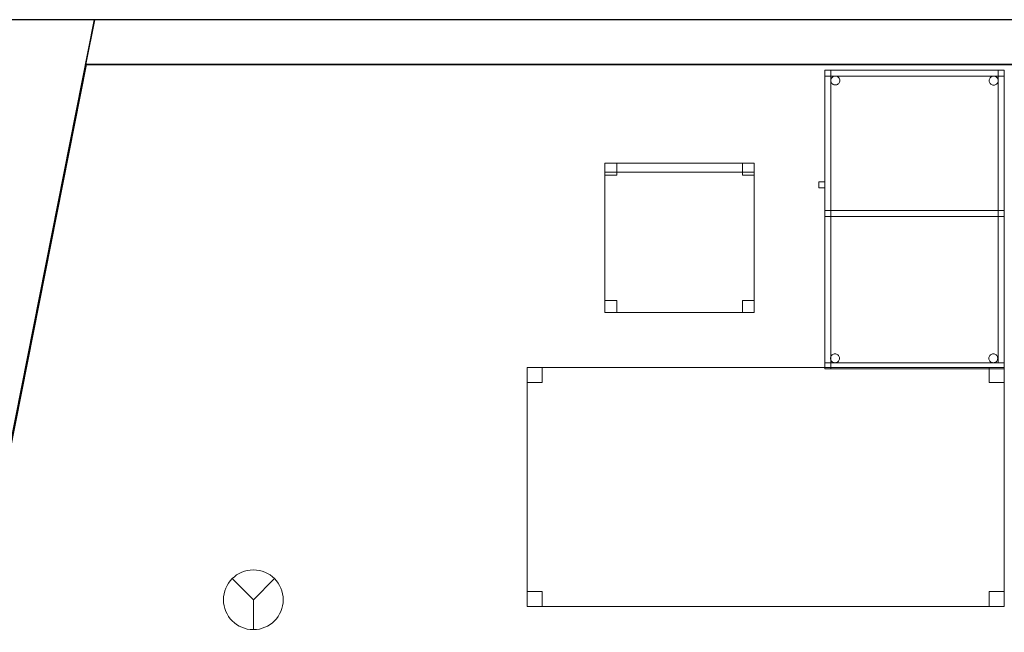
# Model space of a CAD drawing. Header units: metres. Extents: x 391.1 to 427.5, y 12.7 to 28.4.
# Tile 12 of 135: x 401 to 404.3, y 26.2 to 28.2. Entities that reach past the tile are written whole.
import ezdxf

# ---------------------------------------------------------------- set-up
doc = ezdxf.new("R2010")
doc.units = ezdxf.units.M
doc.layers.add('01_SUELOS', color=7, linetype='Continuous', lineweight=25, true_color=0x007f00)
for name, color, linetype, lineweight in [('02_MOBILIARIO', 7, 'Continuous', 18), ('A-DETL-____-MBND', 7, 'Continuous', 18), ('A-DETL-GENF-OTLN', 7, 'Continuous', 18), ('A-WALL-____-MCUT', 7, 'Continuous', 25), ('A-WALL-____-OTLN', 7, 'Continuous', 25)]:
    doc.layers.add(name, color=color, linetype=linetype, lineweight=lineweight)

# ---------------------------------------------------------------- blocks, each defined once
blk = doc.blocks.new('Family - Taula 160X80_P1-154570-04_PCI_P1')
at = {"layer": 'A-DETL-____-MBND', "color": 253, "true_color": 0xaaaaaa}
for p, q in [((0, 0.8001), (1.5969, 0.8001)), ((0, 0), (0, 0.8001)), ((1.5969, 0.8001), (0, 0.8001)), ((0, 0.8001), (0, 0)), ((0, 0.8001), (0.05, 0.8001)), ((0, 0.7501), (0, 0.8001)), ((0.05, 0.8001), (0, 0.8001)), ((0, 0.8001), (0, 0.7501)), ((0.05, 0.8001), (0.05, 0.7501)), ((0.05, 0.7501), (0.05, 0.8001)), ((1.5469, 0.8001), (1.5969, 0.8001)), ((1.5469, 0.7501), (1.5469, 0.8001)), ((1.5969, 0.8001), (1.5469, 0.8001)), ((1.5469, 0.8001), (1.5469, 0.7501)), ((1.5969, 0.8001), (1.5969, 0)), ((1.5969, 0), (1.5969, 0.8001)), ((1.5969, 0.8001), (1.5969, 0.7501)), ((1.5969, 0.7501), (1.5969, 0.8001)), ((0.05, 0.7501), (0, 0.7501)), ((0, 0.7501), (0.05, 0.7501)), ((1.5969, 0.7501), (1.5469, 0.7501)), ((1.5469, 0.7501), (1.5969, 0.7501)), ((0, 0.05), (0.05, 0.05)), ((0, 0), (0, 0.05)), ((0.05, 0.05), (0, 0.05)), ((0, 0.05), (0, 0)), ((0.05, 0.05), (0.05, 0)), ((0.05, 0), (0.05, 0.05)), ((1.5469, 0.05), (1.5969, 0.05)), ((1.5469, 0), (1.5469, 0.05)), ((1.5969, 0.05), (1.5469, 0.05)), ((1.5469, 0.05), (1.5469, 0)), ((1.5969, 0.05), (1.5969, 0)), ((1.5969, 0), (1.5969, 0.05)), ((1.5969, 0), (0, 0)), ((0, 0), (1.5969, 0)), ((0.05, 0), (0, 0)), ((0, 0), (0.05, 0)), ((1.5969, 0), (1.5469, 0)), ((1.5469, 0), (1.5969, 0))]:
    blk.add_line(p, q, dxfattribs=at)
blk = doc.blocks.new('Family - Envans P1-154895-04_PCI_P1')
at = {"layer": 'A-WALL-____-MCUT', "color": 253, "true_color": 0xaaaaaa}
for p, q in [((25.5857, 0.15), (0.0311, 0.15)), ((25.556, 0), (25.5857, 0.15)), ((0, 0), (25.556, 0))]:
    blk.add_line(p, q, dxfattribs=at)
at = {"layer": 'A-WALL-____-OTLN', "color": 253, "true_color": 0xaaaaaa}
for p, q in [((25.5857, 0.15), (0.0311, 0.15)), ((25.556, 0), (25.5857, 0.15)), ((0, 0), (25.556, 0))]:
    blk.add_line(p, q, dxfattribs=at)
at = {"layer": 'A-WALL-____-OTLN', "color": 253, "lineweight": 18, "true_color": 0xaaaaaa}
blk.add_line((0, 0), (25.556, 0), dxfattribs=at)
blk = doc.blocks.new('Family - Façana nord-oest P1-154990-04_PCI_P1')
at = {"layer": 'A-WALL-____-MCUT', "color": 253, "true_color": 0xaaaaaa}
for p, q in [((1.6228, 0.55), (-0.109, 0.55)), ((-0.109, 0.55), (0, 0))]:
    blk.add_line(p, q, dxfattribs=at)
at = {"layer": 'A-WALL-____-OTLN', "color": 253, "true_color": 0xaaaaaa}
for p, q in [((8.8668, 0.55), (-0.109, 0.55)), ((-0.109, 0.55), (0, 0))]:
    blk.add_line(p, q, dxfattribs=at)
blk = doc.blocks.new('Family - LONDR55-XX_ZZ-ARQ-CAA-M3D-Londres55-155045-04_PCI_P1')
at = {"layer": '01_SUELOS', "color": 9, "true_color": 0xaad4aa}
for p, q in [((2.9654, 14.9576), (0, 0)), ((0, 0), (2.9654, 14.9576)), ((6.1394, 14.9576), (2.9654, 14.9576)), ((2.9654, 14.9576), (6.1394, 14.9576))]:
    blk.add_line(p, q, dxfattribs=at)
blk = doc.blocks.new('Family - Taula 100X60_P1-155181-04_PCI_P1')
at = {"layer": 'A-DETL-____-MBND', "color": 253, "true_color": 0xaaaaaa}
for p, q in [((0.02, 0.51), (0.02, 1)), ((0.02, 1), (0.04, 1)), ((0.02, 1), (0.04, 1)), ((0.02, 1), (0.02, 0.51)), ((0.02, 1), (0.02, 0)), ((0.02, 0), (0.02, 1)), ((0.62, 1), (0.02, 1)), ((0.02, 1), (0.62, 1)), ((0.02, 1), (0.62, 1)), ((0.02, 0.98), (0.02, 1)), ((0.02, 0.98), (0.02, 1)), ((0.62, 1), (0.02, 1)), ((0.02, 1), (0.02, 0)), ((0.02, 0), (0.02, 1)), ((0.62, 1), (0.02, 1)), ((0.02, 1), (0.62, 1)), ((0.04, 1), (0.04, 0.51)), ((0.04, 0.51), (0.04, 1)), ((0.04, 0), (0.04, 1)), ((0.04, 1), (0.62, 1)), ((0.62, 1), (0.04, 1)), ((0.04, 1), (0.04, 0)), ((0.6, 0.02), (0.6, 1)), ((0.6, 1), (0.62, 1)), ((0.6, 1), (0.62, 1)), ((0.6, 1), (0.6, 0.02)), ((0.62, 0), (0.62, 1)), ((0.62, 1), (0.62, 0)), ((0.62, 1), (0.62, 0.98)), ((0.62, 0.98), (0.62, 1)), ((0.62, 1), (0.62, 0)), ((0.62, 0), (0.62, 1)), ((0.62, 1), (0.62, 0.02)), ((0.62, 0.02), (0.62, 1)), ((0.62, 0), (0.62, 1)), ((0.62, 1), (0.62, 0)), ((0.62, 0.98), (0.02, 0.98)), ((0.02, 0.98), (0.62, 0.98)), ((0.0401, 0.965), (0.0403, 0.9676)), ((0.0403, 0.9676), (0.0401, 0.965)), ((0.0403, 0.9625), (0.0401, 0.965)), ((0.0401, 0.965), (0.0403, 0.9625)), ((0.0403, 0.9676), (0.041, 0.9702)), ((0.041, 0.9702), (0.0403, 0.9676)), ((0.041, 0.9599), (0.0403, 0.9625)), ((0.0403, 0.9625), (0.041, 0.9599)), ((0.041, 0.9702), (0.0421, 0.9725)), ((0.0421, 0.9725), (0.041, 0.9702)), ((0.0421, 0.9576), (0.041, 0.9599)), ((0.041, 0.9599), (0.0421, 0.9576)), ((0.0421, 0.9725), (0.0436, 0.9746)), ((0.0436, 0.9746), (0.0421, 0.9725)), ((0.0436, 0.9554), (0.0421, 0.9576)), ((0.0421, 0.9576), (0.0436, 0.9554)), ((0.0436, 0.9746), (0.0454, 0.9765)), ((0.0454, 0.9765), (0.0436, 0.9746)), ((0.0454, 0.9765), (0.0475, 0.978)), ((0.0475, 0.978), (0.0454, 0.9765)), ((0.0475, 0.978), (0.0499, 0.9791)), ((0.0499, 0.9791), (0.0475, 0.978)), ((0.0499, 0.9791), (0.0524, 0.9798)), ((0.0524, 0.9798), (0.0499, 0.9791)), ((0.0524, 0.9798), (0.055, 0.98)), ((0.055, 0.98), (0.0524, 0.9798)), ((0.055, 0.98), (0.0576, 0.9798)), ((0.0576, 0.9798), (0.055, 0.98)), ((0.0576, 0.9798), (0.0601, 0.9791)), ((0.0601, 0.9791), (0.0576, 0.9798)), ((0.0601, 0.9791), (0.0625, 0.978)), ((0.0625, 0.978), (0.0601, 0.9791)), ((0.0625, 0.978), (0.0646, 0.9765)), ((0.0646, 0.9765), (0.0625, 0.978)), ((0.0646, 0.9765), (0.0664, 0.9746)), ((0.0664, 0.9746), (0.0646, 0.9765)), ((0.0664, 0.9746), (0.0679, 0.9725)), ((0.0679, 0.9725), (0.0664, 0.9746)), ((0.0679, 0.9576), (0.0664, 0.9554)), ((0.0664, 0.9554), (0.0679, 0.9576)), ((0.0679, 0.9725), (0.069, 0.9702)), ((0.069, 0.9702), (0.0679, 0.9725)), ((0.069, 0.9599), (0.0679, 0.9576)), ((0.0679, 0.9576), (0.069, 0.9599)), ((0.069, 0.9702), (0.0697, 0.9676)), ((0.0697, 0.9676), (0.069, 0.9702)), ((0.0697, 0.9625), (0.069, 0.9599)), ((0.069, 0.9599), (0.0697, 0.9625)), ((0.0697, 0.9676), (0.0699, 0.965)), ((0.0699, 0.965), (0.0697, 0.9676)), ((0.0699, 0.965), (0.0697, 0.9625)), ((0.0697, 0.9625), (0.0699, 0.965)), ((0.5701, 0.9647), (0.5703, 0.9673)), ((0.5703, 0.9673), (0.5701, 0.9647)), ((0.5703, 0.9621), (0.5701, 0.9647)), ((0.5701, 0.9647), (0.5703, 0.9621)), ((0.5703, 0.9673), (0.571, 0.9698)), ((0.571, 0.9698), (0.5703, 0.9673)), ((0.571, 0.9596), (0.5703, 0.9621)), ((0.5703, 0.9621), (0.571, 0.9596)), ((0.571, 0.9698), (0.5721, 0.9722)), ((0.5721, 0.9722), (0.571, 0.9698)), ((0.5721, 0.9572), (0.571, 0.9596)), ((0.571, 0.9596), (0.5721, 0.9572)), ((0.5721, 0.9722), (0.5736, 0.9743)), ((0.5736, 0.9743), (0.5721, 0.9722)), ((0.5736, 0.9551), (0.5721, 0.9572)), ((0.5721, 0.9572), (0.5736, 0.9551)), ((0.5736, 0.9743), (0.5754, 0.9762)), ((0.5754, 0.9762), (0.5736, 0.9743)), ((0.5754, 0.9762), (0.5776, 0.9776)), ((0.5776, 0.9776), (0.5754, 0.9762)), ((0.5776, 0.9776), (0.5799, 0.9787)), ((0.5799, 0.9787), (0.5776, 0.9776)), ((0.5799, 0.9787), (0.5824, 0.9794)), ((0.5824, 0.9794), (0.5799, 0.9787)), ((0.5824, 0.9794), (0.585, 0.9796)), ((0.585, 0.9796), (0.5824, 0.9794)), ((0.585, 0.9796), (0.5876, 0.9794)), ((0.5876, 0.9794), (0.585, 0.9796)), ((0.5876, 0.9794), (0.5901, 0.9787)), ((0.5901, 0.9787), (0.5876, 0.9794)), ((0.5901, 0.9787), (0.5925, 0.9776)), ((0.5925, 0.9776), (0.5901, 0.9787)), ((0.5925, 0.9776), (0.5946, 0.9762)), ((0.5946, 0.9762), (0.5925, 0.9776)), ((0.5946, 0.9762), (0.5965, 0.9743)), ((0.5965, 0.9743), (0.5946, 0.9762)), ((0.5965, 0.9743), (0.598, 0.9722)), ((0.598, 0.9722), (0.5965, 0.9743)), ((0.598, 0.9572), (0.5965, 0.9551)), ((0.5965, 0.9551), (0.598, 0.9572)), ((0.598, 0.9722), (0.5991, 0.9698)), ((0.5991, 0.9698), (0.598, 0.9722)), ((0.5991, 0.9596), (0.598, 0.9572)), ((0.598, 0.9572), (0.5991, 0.9596)), ((0.5991, 0.9698), (0.5997, 0.9673)), ((0.5997, 0.9673), (0.5991, 0.9698)), ((0.5997, 0.9621), (0.5991, 0.9596)), ((0.5991, 0.9596), (0.5997, 0.9621)), ((0.5997, 0.9673), (0.6, 0.9647)), ((0.6, 0.9647), (0.5997, 0.9673)), ((0.6, 0.9647), (0.5997, 0.9621)), ((0.5997, 0.9621), (0.6, 0.9647)), ((0.0454, 0.9536), (0.0436, 0.9554)), ((0.0436, 0.9554), (0.0454, 0.9536)), ((0.0475, 0.9521), (0.0454, 0.9536)), ((0.0454, 0.9536), (0.0475, 0.9521)), ((0.0499, 0.951), (0.0475, 0.9521)), ((0.0475, 0.9521), (0.0499, 0.951)), ((0.0524, 0.9503), (0.0499, 0.951)), ((0.0499, 0.951), (0.0524, 0.9503)), ((0.055, 0.9501), (0.0524, 0.9503)), ((0.0524, 0.9503), (0.055, 0.9501)), ((0.0576, 0.9503), (0.055, 0.9501)), ((0.055, 0.9501), (0.0576, 0.9503)), ((0.0601, 0.951), (0.0576, 0.9503)), ((0.0576, 0.9503), (0.0601, 0.951)), ((0.0625, 0.9521), (0.0601, 0.951)), ((0.0601, 0.951), (0.0625, 0.9521)), ((0.0646, 0.9536), (0.0625, 0.9521)), ((0.0625, 0.9521), (0.0646, 0.9536)), ((0.0664, 0.9554), (0.0646, 0.9536)), ((0.0646, 0.9536), (0.0664, 0.9554)), ((0.5754, 0.9533), (0.5736, 0.9551)), ((0.5736, 0.9551), (0.5754, 0.9533)), ((0.5776, 0.9518), (0.5754, 0.9533)), ((0.5754, 0.9533), (0.5776, 0.9518)), ((0.5799, 0.9507), (0.5776, 0.9518)), ((0.5776, 0.9518), (0.5799, 0.9507)), ((0.5824, 0.95), (0.5799, 0.9507)), ((0.5799, 0.9507), (0.5824, 0.95)), ((0.585, 0.9498), (0.5824, 0.95)), ((0.5824, 0.95), (0.585, 0.9498)), ((0.5876, 0.95), (0.585, 0.9498)), ((0.585, 0.9498), (0.5876, 0.95)), ((0.5901, 0.9507), (0.5876, 0.95)), ((0.5876, 0.95), (0.5901, 0.9507)), ((0.5925, 0.9518), (0.5901, 0.9507)), ((0.5901, 0.9507), (0.5925, 0.9518)), ((0.5946, 0.9533), (0.5925, 0.9518)), ((0.5925, 0.9518), (0.5946, 0.9533)), ((0.5965, 0.9551), (0.5946, 0.9533)), ((0.5946, 0.9533), (0.5965, 0.9551)), ((0, 0.6256), (0.02, 0.6256)), ((0, 0.6056), (0, 0.6256)), ((0.02, 0.6256), (0, 0.6256)), ((0, 0.6256), (0, 0.6056)), ((0.02, 0.6056), (0, 0.6056)), ((0, 0.6056), (0.02, 0.6056)), ((0.02, 0.6256), (0.02, 0.6056)), ((0.02, 0.6056), (0.02, 0.6256)), ((0.02, 0.53), (0.62, 0.53)), ((0.02, 0.51), (0.02, 0.53)), ((0.02, 0.51), (0.02, 0.53)), ((0.62, 0.53), (0.02, 0.53)), ((0.04, 0.53), (0.62, 0.53)), ((0.04, 0.51), (0.04, 0.53)), ((0.04, 0.51), (0.04, 0.53)), ((0.62, 0.53), (0.04, 0.53)), ((0.62, 0.53), (0.62, 0.51)), ((0.62, 0.51), (0.62, 0.53)), ((0.62, 0.53), (0.62, 0.51)), ((0.62, 0.51), (0.62, 0.53)), ((0.04, 0.51), (0.02, 0.51)), ((0.02, 0.51), (0.04, 0.51)), ((0.62, 0.51), (0.02, 0.51)), ((0.02, 0.51), (0.62, 0.51)), ((0.62, 0.51), (0.04, 0.51)), ((0.04, 0.51), (0.62, 0.51)), ((0.0389, 0.035), (0.0391, 0.0376)), ((0.0391, 0.0376), (0.0389, 0.035)), ((0.0391, 0.0324), (0.0389, 0.035)), ((0.0389, 0.035), (0.0391, 0.0324)), ((0.0391, 0.0376), (0.0398, 0.0401)), ((0.0398, 0.0401), (0.0391, 0.0376)), ((0.0398, 0.0401), (0.0409, 0.0425)), ((0.0409, 0.0425), (0.0398, 0.0401)), ((0.0409, 0.0425), (0.0424, 0.0446)), ((0.0424, 0.0446), (0.0409, 0.0425)), ((0.0424, 0.0446), (0.0442, 0.0464)), ((0.0442, 0.0464), (0.0424, 0.0446)), ((0.0442, 0.0464), (0.0464, 0.0479)), ((0.0464, 0.0479), (0.0442, 0.0464)), ((0.0464, 0.0479), (0.0487, 0.049)), ((0.0487, 0.049), (0.0464, 0.0479)), ((0.0487, 0.049), (0.0512, 0.0497)), ((0.0512, 0.0497), (0.0487, 0.049)), ((0.0512, 0.0497), (0.0538, 0.0499)), ((0.0538, 0.0499), (0.0512, 0.0497)), ((0.0538, 0.0499), (0.0564, 0.0497)), ((0.0564, 0.0497), (0.0538, 0.0499)), ((0.0564, 0.0497), (0.0589, 0.049)), ((0.0589, 0.049), (0.0564, 0.0497)), ((0.0589, 0.049), (0.0613, 0.0479)), ((0.0613, 0.0479), (0.0589, 0.049)), ((0.0613, 0.0479), (0.0634, 0.0464)), ((0.0634, 0.0464), (0.0613, 0.0479)), ((0.0634, 0.0464), (0.0653, 0.0446)), ((0.0653, 0.0446), (0.0634, 0.0464)), ((0.0653, 0.0446), (0.0668, 0.0425)), ((0.0668, 0.0425), (0.0653, 0.0446)), ((0.0668, 0.0425), (0.0679, 0.0401)), ((0.0679, 0.0401), (0.0668, 0.0425)), ((0.0679, 0.0401), (0.0685, 0.0376)), ((0.0685, 0.0376), (0.0679, 0.0401)), ((0.0685, 0.0376), (0.0688, 0.035)), ((0.0688, 0.035), (0.0685, 0.0376)), ((0.0688, 0.035), (0.0685, 0.0324)), ((0.0685, 0.0324), (0.0688, 0.035)), ((0.5689, 0.035), (0.5691, 0.0376)), ((0.5691, 0.0376), (0.5689, 0.035)), ((0.5691, 0.0324), (0.5689, 0.035)), ((0.5689, 0.035), (0.5691, 0.0324)), ((0.5691, 0.0376), (0.5698, 0.0401)), ((0.5698, 0.0401), (0.5691, 0.0376)), ((0.5698, 0.0401), (0.5709, 0.0425)), ((0.5709, 0.0425), (0.5698, 0.0401)), ((0.5709, 0.0425), (0.5724, 0.0446)), ((0.5724, 0.0446), (0.5709, 0.0425)), ((0.5724, 0.0446), (0.5742, 0.0464)), ((0.5742, 0.0464), (0.5724, 0.0446)), ((0.5742, 0.0464), (0.5764, 0.0479)), ((0.5764, 0.0479), (0.5742, 0.0464)), ((0.5764, 0.0479), (0.5787, 0.049)), ((0.5787, 0.049), (0.5764, 0.0479)), ((0.5787, 0.049), (0.5812, 0.0497)), ((0.5812, 0.0497), (0.5787, 0.049)), ((0.5812, 0.0497), (0.5838, 0.0499)), ((0.5838, 0.0499), (0.5812, 0.0497)), ((0.5838, 0.0499), (0.5864, 0.0497)), ((0.5864, 0.0497), (0.5838, 0.0499)), ((0.5864, 0.0497), (0.5889, 0.049)), ((0.5889, 0.049), (0.5864, 0.0497)), ((0.5889, 0.049), (0.5913, 0.0479)), ((0.5913, 0.0479), (0.5889, 0.049)), ((0.5913, 0.0479), (0.5934, 0.0464)), ((0.5934, 0.0464), (0.5913, 0.0479)), ((0.5934, 0.0464), (0.5953, 0.0446)), ((0.5953, 0.0446), (0.5934, 0.0464)), ((0.5953, 0.0446), (0.5968, 0.0425)), ((0.5968, 0.0425), (0.5953, 0.0446)), ((0.5968, 0.0425), (0.5979, 0.0401)), ((0.5979, 0.0401), (0.5968, 0.0425)), ((0.5979, 0.0401), (0.5985, 0.0376)), ((0.5985, 0.0376), (0.5979, 0.0401)), ((0.5985, 0.0376), (0.5988, 0.035)), ((0.5988, 0.035), (0.5985, 0.0376)), ((0.5988, 0.035), (0.5985, 0.0324)), ((0.5985, 0.0324), (0.5988, 0.035)), ((0.02, 0.02), (0.62, 0.02)), ((0.02, 0), (0.02, 0.02)), ((0.02, 0), (0.02, 0.02)), ((0.62, 0.02), (0.02, 0.02)), ((0.02, 0), (0.62, 0)), ((0.62, 0), (0.02, 0)), ((0.62, 0), (0.02, 0)), ((0.02, 0), (0.62, 0)), ((0.02, 0), (0.62, 0)), ((0.62, 0), (0.02, 0)), ((0.0398, 0.0299), (0.0391, 0.0324)), ((0.0391, 0.0324), (0.0398, 0.0299)), ((0.0409, 0.0275), (0.0398, 0.0299)), ((0.0398, 0.0299), (0.0409, 0.0275)), ((0.62, 0), (0.04, 0)), ((0.04, 0), (0.62, 0)), ((0.0424, 0.0254), (0.0409, 0.0275)), ((0.0409, 0.0275), (0.0424, 0.0254)), ((0.0442, 0.0236), (0.0424, 0.0254)), ((0.0424, 0.0254), (0.0442, 0.0236)), ((0.0464, 0.0221), (0.0442, 0.0236)), ((0.0442, 0.0236), (0.0464, 0.0221)), ((0.0487, 0.021), (0.0464, 0.0221)), ((0.0464, 0.0221), (0.0487, 0.021)), ((0.0512, 0.0203), (0.0487, 0.021)), ((0.0487, 0.021), (0.0512, 0.0203)), ((0.0538, 0.0201), (0.0512, 0.0203)), ((0.0512, 0.0203), (0.0538, 0.0201)), ((0.0564, 0.0203), (0.0538, 0.0201)), ((0.0538, 0.0201), (0.0564, 0.0203)), ((0.0589, 0.021), (0.0564, 0.0203)), ((0.0564, 0.0203), (0.0589, 0.021)), ((0.0613, 0.0221), (0.0589, 0.021)), ((0.0589, 0.021), (0.0613, 0.0221)), ((0.0634, 0.0236), (0.0613, 0.0221)), ((0.0613, 0.0221), (0.0634, 0.0236)), ((0.0653, 0.0254), (0.0634, 0.0236)), ((0.0634, 0.0236), (0.0653, 0.0254)), ((0.0668, 0.0275), (0.0653, 0.0254)), ((0.0653, 0.0254), (0.0668, 0.0275)), ((0.0679, 0.0299), (0.0668, 0.0275)), ((0.0668, 0.0275), (0.0679, 0.0299)), ((0.0685, 0.0324), (0.0679, 0.0299)), ((0.0679, 0.0299), (0.0685, 0.0324)), ((0.5698, 0.0299), (0.5691, 0.0324)), ((0.5691, 0.0324), (0.5698, 0.0299)), ((0.5709, 0.0275), (0.5698, 0.0299)), ((0.5698, 0.0299), (0.5709, 0.0275)), ((0.5724, 0.0254), (0.5709, 0.0275)), ((0.5709, 0.0275), (0.5724, 0.0254)), ((0.5742, 0.0236), (0.5724, 0.0254)), ((0.5724, 0.0254), (0.5742, 0.0236)), ((0.5764, 0.0221), (0.5742, 0.0236)), ((0.5742, 0.0236), (0.5764, 0.0221)), ((0.5787, 0.021), (0.5764, 0.0221)), ((0.5764, 0.0221), (0.5787, 0.021)), ((0.5812, 0.0203), (0.5787, 0.021)), ((0.5787, 0.021), (0.5812, 0.0203)), ((0.5838, 0.0201), (0.5812, 0.0203)), ((0.5812, 0.0203), (0.5838, 0.0201)), ((0.5864, 0.0203), (0.5838, 0.0201)), ((0.5838, 0.0201), (0.5864, 0.0203)), ((0.5889, 0.021), (0.5864, 0.0203)), ((0.5864, 0.0203), (0.5889, 0.021)), ((0.5913, 0.0221), (0.5889, 0.021)), ((0.5889, 0.021), (0.5913, 0.0221)), ((0.5934, 0.0236), (0.5913, 0.0221)), ((0.5913, 0.0221), (0.5934, 0.0236)), ((0.5953, 0.0254), (0.5934, 0.0236)), ((0.5934, 0.0236), (0.5953, 0.0254)), ((0.5968, 0.0275), (0.5953, 0.0254)), ((0.5953, 0.0254), (0.5968, 0.0275)), ((0.5979, 0.0299), (0.5968, 0.0275)), ((0.5968, 0.0275), (0.5979, 0.0299)), ((0.5985, 0.0324), (0.5979, 0.0299)), ((0.5979, 0.0299), (0.5985, 0.0324)), ((0.62, 0.02), (0.6, 0.02)), ((0.6, 0.02), (0.62, 0.02)), ((0.62, 0.02), (0.62, 0)), ((0.62, 0), (0.62, 0.02))]:
    blk.add_line(p, q, dxfattribs=at)
blk = doc.blocks.new('Family - Cadira d_Oficina_P1-155217-04_PCI_P1')
at = {"layer": 'A-DETL-____-MBND', "color": 253, "true_color": 0xaaaaaa}
for p, q in [((0, 0.47), (0, 0.5)), ((0, 0.5), (0.5, 0.5)), ((0, 0.5), (0, 0.47)), ((0.5, 0.5), (0, 0.5)), ((0, 0), (0, 0.5)), ((0, 0.5), (0.5, 0.5)), ((0.5, 0.5), (0, 0.5)), ((0, 0.5), (0, 0)), ((0, 0.46), (0, 0.5)), ((0, 0.5), (0.04, 0.5)), ((0, 0.5), (0, 0.46)), ((0.04, 0.5), (0, 0.5)), ((0.04, 0.5), (0.04, 0.46)), ((0.04, 0.46), (0.04, 0.5)), ((0.46, 0.46), (0.46, 0.5)), ((0.46, 0.5), (0.5, 0.5)), ((0.46, 0.5), (0.46, 0.46)), ((0.5, 0.5), (0.46, 0.5)), ((0.5, 0.5), (0.5, 0.46)), ((0.5, 0.46), (0.5, 0.5)), ((0.5, 0.5), (0.5, 0.47)), ((0.5, 0.47), (0.5, 0.5)), ((0.5, 0.5), (0.5, 0)), ((0.5, 0), (0.5, 0.5)), ((0.5, 0.47), (0, 0.47)), ((0, 0.47), (0.5, 0.47)), ((0.04, 0.46), (0, 0.46)), ((0, 0.46), (0.04, 0.46)), ((0.5, 0.46), (0.46, 0.46)), ((0.46, 0.46), (0.5, 0.46)), ((0, 0), (0, 0.04)), ((0, 0.04), (0.04, 0.04)), ((0, 0.04), (0, 0)), ((0.04, 0.04), (0, 0.04)), ((0.04, 0.04), (0.04, 0)), ((0.04, 0), (0.04, 0.04)), ((0.46, 0), (0.46, 0.04)), ((0.46, 0.04), (0.5, 0.04)), ((0.46, 0.04), (0.46, 0)), ((0.5, 0.04), (0.46, 0.04)), ((0.5, 0.04), (0.5, 0)), ((0.5, 0), (0.5, 0.04)), ((0.5, 0), (0, 0)), ((0, 0), (0.5, 0)), ((0.04, 0), (0, 0)), ((0, 0), (0.04, 0)), ((0.46, 0), (0.5, 0)), ((0.5, 0), (0.46, 0))]:
    blk.add_line(p, q, dxfattribs=at)
blk = doc.blocks.new('LONDR55-XX_ZZ-ARQ-CAA-M3D-Londres55_ifc-1-04_PCI_P1')
at = {"layer": '01_SUELOS', "color": 253, "lineweight": 18, "true_color": 0xaaaaaa}
blk.add_blockref('Family - LONDR55-XX_ZZ-ARQ-CAA-M3D-Londres55-155045-04_PCI_P1', (398.2972, 13.1206), dxfattribs=at)
at = {"layer": '02_MOBILIARIO', "color": 253, "lineweight": 18, "true_color": 0xaaaaaa}
for name, p in [('Family - Taula 100X60_P1-155181-04_PCI_P1', (403.7158, 27.0595)), ('Family - Cadira d_Oficina_P1-155217-04_PCI_P1', (402.9995, 27.248)), ('Family - Taula 160X80_P1-154570-04_PCI_P1', (402.7389, 26.2635))]:
    blk.add_blockref(name, p, dxfattribs=at)
at = {"layer": 'A-WALL-____-OTLN', "color": 253, "lineweight": 18, "true_color": 0xaaaaaa}
for name, p, rotation in [('Family - Façana nord-oest P1-154990-04_PCI_P1', (400.7297, 28.2282), 258.7933562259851), ('Family - Envans P1-154895-04_PCI_P1', (426.8464, 28.2282), 180)]:
    blk.add_blockref(name, p, dxfattribs=dict(at, rotation=rotation))
blk = doc.blocks.new('ZYR_12_01_08 Detectors - 01 Detector Òptic-539619-04_PCI_P1')
at = {"layer": 'A-DETL-GENF-OTLN', "color": 1, "true_color": 0xff0000}
for q in [(-0.0707, 0.0707), (0.0707, 0.0707), (0, -0.1)]:
    blk.add_line((0, 0), q, dxfattribs=at)
blk.add_circle((0, 0), 0.1, dxfattribs=at)

msp = doc.modelspace()

# ---------------------------------------------------------------- block references
at = {"lineweight": 5}
msp.add_blockref('LONDR55-XX_ZZ-ARQ-CAA-M3D-Londres55_ifc-1-04_PCI_P1', (0, 0), dxfattribs=at)
at = {"layer": 'A-DETL-GENF-OTLN', "color": 1, "true_color": 0xff0000}
msp.add_blockref('ZYR_12_01_08 Detectors - 01 Detector Òptic-539619-04_PCI_P1', (401.8222, 26.2859), dxfattribs=at)

doc.saveas('drawing.dxf')
